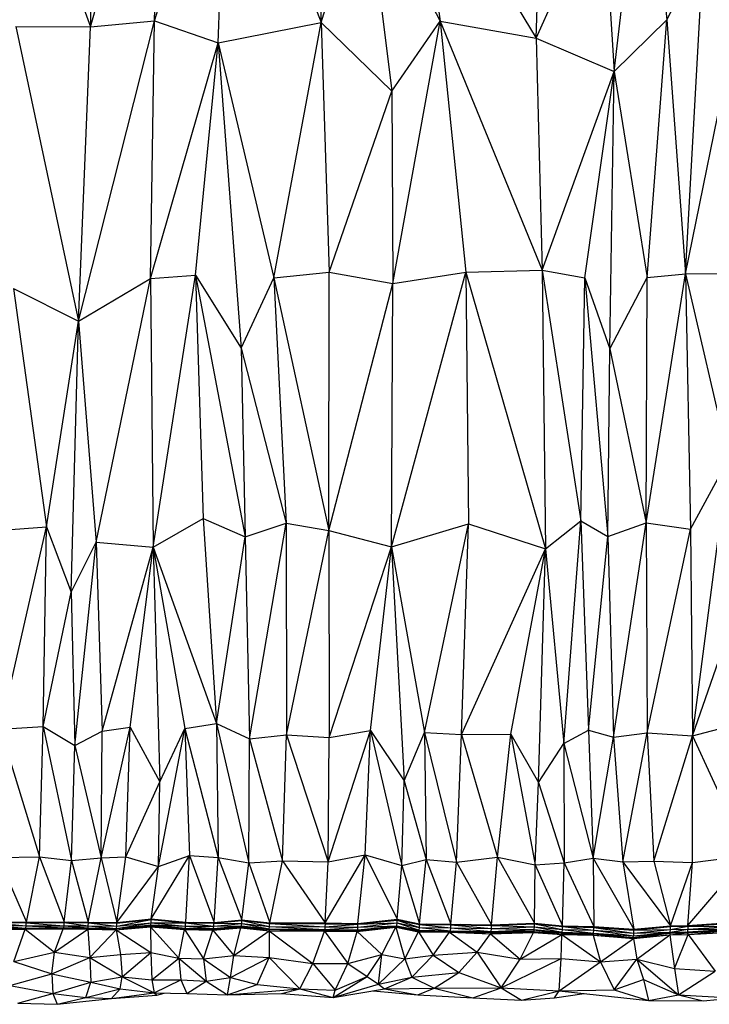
# Model space of a CAD drawing. Header units: millimetres. Extents: x 0 to 2209, y 0 to 979.
# Tile 9 of 27: x 575 to 863, y 5 to 415. Entities that reach past the tile are written whole.
import ezdxf

# ---------------------------------------------------------------- set-up
doc = ezdxf.new("R2010")
doc.units = ezdxf.units.MM
doc.header["$MEASUREMENT"] = 0
doc.layers.add('Crea2D$visibili$tangenti', color=7, linetype='Continuous', true_color=0x000000)

msp = doc.modelspace()

# ---------------------------------------------------------------- linework, layer by layer
at = {"layer": 'Crea2D$visibili$tangenti'}
for p, q in [((604.5, 516.8), (604.55, 412.49)), ((604.55, 412.49), (633.06, 513.27)), ((631.32, 414.91), (662.08, 513.91)), ((631.32, 414.91), (633.06, 513.27)), ((657.79, 405.77), (662.08, 513.91)), ((662.08, 513.91), (700.76, 414.24)), ((568.63, 511.66), (604.55, 412.49)), ((823.02, 393.82), (835.79, 504.24)), ((835.79, 504.24), (844.94, 415.38)), ((700.76, 414.24), (700.86, 498.19)), ((790.52, 407.66), (792.77, 496.44)), ((739.79, 491.71), (790.52, 407.66)), ((739.79, 491.71), (750.47, 414.75)), ((700.76, 414.24), (719.25, 474.6)), ((719.25, 474.6), (750.47, 414.75)), ((719.25, 474.6), (730.23, 385.68)), ((790.52, 407.66), (818.32, 470.22)), ((818.32, 470.22), (823.02, 393.82)), ((844.94, 415.38), (860.21, 444.25)), ((852.75, 309.52), (860.21, 444.25)), ((599.54, 289.72), (631.32, 414.91)), ((604.55, 412.49), (631.32, 414.91)), ((629.59, 307.55), (631.32, 414.91)), ((631.32, 414.91), (657.79, 405.77)), ((730.23, 385.68), (750.47, 414.75)), ((730.7, 305.55), (750.47, 414.75)), ((750.47, 414.75), (790.52, 407.66)), ((750.47, 414.75), (792.93, 311.02)), ((750.47, 414.75), (761.14, 310.25)), ((823.02, 393.82), (844.94, 415.38)), ((836.76, 307.96), (844.94, 415.38)), ((844.94, 415.38), (852.75, 309.52)), ((852.75, 309.52), (874.72, 417.66)), ((573.44, 412.57), (599.54, 289.72)), ((573.44, 412.57), (604.55, 412.49)), ((599.54, 289.72), (604.55, 412.49)), ((657.79, 405.77), (700.76, 414.24)), ((680.98, 307.83), (700.76, 414.24)), ((700.76, 414.24), (704.13, 310.22)), ((700.76, 414.24), (730.23, 385.68)), ((790.52, 407.66), (823.02, 393.82)), ((790.52, 407.66), (792.93, 311.02)), ((629.59, 307.55), (657.79, 405.77)), ((648.34, 308.97), (657.79, 405.77)), ((657.79, 405.77), (680.98, 307.83)), ((657.79, 405.77), (667.39, 278.58)), ((792.93, 311.02), (823.02, 393.82)), ((810.7, 307.83), (823.02, 393.82)), ((821.18, 278.22), (823.02, 393.82)), ((823.02, 393.82), (836.76, 307.96)), ((704.13, 310.22), (730.23, 385.68)), ((730.23, 385.68), (730.7, 305.55)), ((629.59, 307.55), (648.34, 308.97)), ((630.76, 195.6), (648.34, 308.97)), ((648.34, 308.97), (669.13, 199.85)), ((648.34, 308.97), (651.61, 207.5)), ((648.34, 308.97), (667.39, 278.58)), ((667.39, 278.58), (680.98, 307.83)), ((680.98, 307.83), (704.13, 310.22)), ((680.98, 307.83), (703.98, 202.6)), ((680.98, 307.83), (686.2, 205.55)), ((703.98, 202.6), (704.13, 310.22)), ((704.13, 310.22), (730.7, 305.55)), ((730.13, 195.72), (761.14, 310.25)), ((730.7, 305.55), (761.14, 310.25)), ((761.14, 310.25), (792.93, 311.02)), ((761.14, 310.25), (762.17, 205.35)), ((761.14, 310.25), (794.41, 194.93)), ((792.93, 311.02), (809.12, 206.6)), ((792.93, 311.02), (810.7, 307.83)), ((792.93, 311.02), (794.41, 194.93)), ((809.12, 206.6), (810.7, 307.83)), ((810.7, 307.83), (820.31, 200.02)), ((810.7, 307.83), (821.18, 278.22)), ((821.18, 278.22), (836.76, 307.96)), ((836.35, 205.69), (852.75, 309.52)), ((836.35, 205.69), (836.76, 307.96)), ((836.76, 307.96), (852.75, 309.52)), ((852.75, 309.52), (891.02, 309.82)), ((852.75, 309.52), (854.85, 203.1)), ((852.75, 309.52), (870.74, 232.25)), ((599.54, 289.72), (629.59, 307.55)), ((606.9, 197.71), (629.59, 307.55)), ((629.59, 307.55), (630.76, 195.6)), ((703.98, 202.6), (730.7, 305.55)), ((730.13, 195.72), (730.7, 305.55)), ((572.46, 303.36), (586.26, 204.1)), ((572.46, 303.36), (599.54, 289.72)), ((586.26, 204.1), (599.54, 289.72)), ((596.48, 176.85), (599.54, 289.72)), ((599.54, 289.72), (606.9, 197.71)), ((667.39, 278.58), (686.2, 205.55)), ((667.39, 278.58), (669.13, 199.85)), ((820.31, 200.02), (821.18, 278.22)), ((821.18, 278.22), (836.35, 205.69)), ((854.85, 203.1), (870.74, 232.25)), ((855.61, 116.94), (870.74, 232.25)), ((630.76, 195.6), (651.61, 207.5)), ((651.61, 207.5), (669.13, 199.85)), ((651.61, 207.5), (657.07, 122.07)), ((669.13, 199.85), (686.2, 205.55)), ((670.92, 115.72), (686.2, 205.55)), ((686.2, 205.55), (686.35, 117.44)), ((686.2, 205.55), (703.98, 202.6)), ((730.13, 195.72), (762.17, 205.35)), ((743.88, 118.44), (762.17, 205.35)), ((759.36, 117.52), (762.17, 205.35)), ((762.17, 205.35), (794.41, 194.93)), ((794.41, 194.93), (809.12, 206.6)), ((802.07, 113.86), (809.12, 206.6)), ((809.12, 206.6), (820.31, 200.02)), ((809.12, 206.6), (812.34, 119.33)), ((820.31, 200.02), (836.35, 205.69)), ((822.76, 116.49), (836.35, 205.69)), ((836.35, 205.69), (836.81, 118.19)), ((836.35, 205.69), (854.85, 203.1)), ((567.05, 119.74), (586.26, 204.1)), ((567.61, 202.72), (586.26, 204.1)), ((584.83, 120.85), (586.26, 204.1)), ((586.26, 204.1), (596.48, 176.85)), ((686.35, 117.44), (703.98, 202.6)), ((703.98, 202.6), (730.13, 195.72)), ((703.98, 202.6), (704.18, 116.24)), ((836.81, 118.19), (854.85, 203.1)), ((854.85, 203.1), (855.61, 116.94)), ((855.61, 116.94), (886.22, 204.83)), ((596.48, 176.85), (606.9, 197.71)), ((598.01, 112.96), (606.9, 197.71)), ((606.9, 197.71), (630.76, 195.6)), ((606.9, 197.71), (609.46, 118.88)), ((657.07, 122.07), (669.13, 199.85)), ((669.13, 199.85), (670.92, 115.72)), ((812.34, 119.33), (820.31, 200.02)), ((820.31, 200.02), (822.76, 116.49)), ((609.46, 118.88), (630.76, 195.6)), ((621.16, 120.54), (630.76, 195.6)), ((630.76, 195.6), (633.47, 97.88)), ((630.76, 195.6), (657.07, 122.07)), ((630.76, 195.6), (643.94, 120.07)), ((704.18, 116.24), (730.13, 195.72)), ((721.35, 119.21), (730.13, 195.72)), ((730.13, 195.72), (735.34, 98.25)), ((730.13, 195.72), (743.88, 118.44)), ((759.36, 117.52), (794.41, 194.93)), ((779.95, 117.72), (794.41, 194.93)), ((791.39, 97.5), (794.41, 194.93)), ((794.41, 194.93), (802.07, 113.86)), ((584.83, 120.85), (596.48, 176.85)), ((596.48, 176.85), (598.01, 112.96)), ((855.61, 116.94), (882.18, 123.93)), ((567.05, 119.74), (584.83, 120.85)), ((567.05, 119.74), (583.25, 66.52)), ((583.25, 66.52), (584.83, 120.85)), ((584.83, 120.85), (596.58, 65.1)), ((584.83, 120.85), (598.01, 112.96)), ((609, 66.13), (621.16, 120.54)), ((609.46, 118.88), (621.16, 120.54)), ((619.27, 66.61), (621.16, 120.54)), ((621.16, 120.54), (633.47, 97.88)), ((632.91, 62.54), (643.94, 120.07)), ((633.47, 97.88), (643.94, 120.07)), ((643.94, 120.07), (657.07, 122.07)), ((643.94, 120.07), (657.84, 66.32)), ((643.94, 120.07), (645.88, 67.16)), ((657.07, 122.07), (670.92, 115.72)), ((657.07, 122.07), (670.61, 64.05)), ((657.07, 122.07), (657.84, 66.32)), ((703.67, 64.5), (721.35, 119.21)), ((704.18, 116.24), (721.35, 119.21)), ((719.15, 67.36), (721.35, 119.21)), ((721.35, 119.21), (734.43, 63)), ((721.35, 119.21), (735.34, 98.25)), ((802.07, 113.86), (812.34, 119.33)), ((812.34, 119.33), (822.76, 116.49)), ((812.34, 119.33), (814.18, 66.08)), ((598.01, 112.96), (609.46, 118.88)), ((609, 66.13), (609.46, 118.88)), ((670.61, 64.05), (670.92, 115.72)), ((670.92, 115.72), (686.35, 117.44)), ((670.92, 115.72), (684.66, 64.85)), ((684.66, 64.85), (686.35, 117.44)), ((686.35, 117.44), (704.18, 116.24)), ((686.35, 117.44), (703.67, 64.5)), ((703.67, 64.5), (704.18, 116.24)), ((735.34, 98.25), (743.88, 118.44)), ((743.88, 118.44), (759.36, 117.52)), ((743.88, 118.44), (757.26, 64.32)), ((743.88, 118.44), (744.54, 65.44)), ((757.26, 64.32), (759.36, 117.52)), ((759.36, 117.52), (779.95, 117.72)), ((759.36, 117.52), (774.33, 66.38)), ((774.33, 66.38), (779.95, 117.72)), ((779.95, 117.72), (790.06, 63.18)), ((779.95, 117.72), (791.39, 97.5)), ((814.18, 66.08), (822.76, 116.49)), ((822.76, 116.49), (836.81, 118.19)), ((822.76, 116.49), (826.59, 64.44)), ((826.59, 64.44), (836.81, 118.19)), ((836.81, 118.19), (839.57, 64.77)), ((836.81, 118.19), (855.61, 116.94)), ((839.57, 64.77), (855.61, 116.94)), ((855.61, 116.94), (878.66, 67.07)), ((855.61, 64.27), (855.61, 116.94)), ((596.58, 65.1), (598.01, 112.96)), ((598.01, 112.96), (609, 66.13)), ((791.39, 97.5), (802.07, 113.86)), ((802.07, 113.86), (802.12, 64.05)), ((802.07, 113.86), (814.18, 66.08)), ((619.27, 66.61), (633.47, 97.88)), ((632.91, 62.54), (633.47, 97.88)), ((734.43, 63), (735.34, 98.25)), ((735.34, 98.25), (744.54, 65.44)), ((790.06, 63.18), (791.39, 97.5)), ((791.39, 97.5), (802.12, 64.05)), ((565.98, 66.32), (583.25, 66.52)), ((565.98, 66.32), (577.93, 39.39)), ((577.93, 39.39), (583.25, 66.52)), ((583.25, 66.52), (593.57, 39.43)), ((583.25, 66.52), (596.58, 65.1)), ((596.58, 65.1), (609, 66.13)), ((603.58, 39.39), (609, 66.13)), ((609, 66.13), (619.27, 66.61)), ((609, 66.13), (615.54, 39.22)), ((615.54, 39.22), (619.27, 66.61)), ((619.27, 66.61), (632.91, 62.54)), ((629.84, 40.69), (645.88, 67.16)), ((632.91, 62.54), (645.88, 67.16)), ((644.3, 39.3), (645.88, 67.16)), ((645.88, 67.16), (656.15, 39.21)), ((645.88, 67.16), (657.84, 66.32)), ((656.15, 39.21), (657.84, 66.32)), ((657.84, 66.32), (667.75, 40.35)), ((657.84, 66.32), (670.61, 64.05)), ((702.49, 39), (719.15, 67.36)), ((703.67, 64.5), (719.15, 67.36)), ((716.13, 38.82), (719.15, 67.36)), ((719.15, 67.36), (734.43, 63)), ((719.15, 67.36), (732.43, 40.55)), ((757.26, 64.32), (774.33, 66.38)), ((771.88, 38.21), (774.33, 66.38)), ((774.33, 66.38), (789.81, 38.96)), ((774.33, 66.38), (790.06, 63.18)), ((802.12, 64.05), (814.18, 66.08)), ((814.18, 66.08), (831.24, 36.36)), ((814.18, 66.08), (826.59, 64.44)), ((814.18, 66.08), (814.48, 37.49)), ((853.77, 37.99), (878.66, 67.07)), ((855.61, 64.27), (878.66, 67.07)), ((593.57, 39.43), (596.58, 65.1)), ((596.58, 65.1), (603.58, 39.39)), ((615.54, 39.22), (632.91, 62.54)), ((629.84, 40.69), (632.91, 62.54)), ((667.75, 40.35), (670.61, 64.05)), ((670.61, 64.05), (684.66, 64.85)), ((670.61, 64.05), (679.3, 39.13)), ((679.3, 39.13), (684.66, 64.85)), ((684.66, 64.85), (702.49, 39)), ((684.66, 64.85), (703.67, 64.5)), ((702.49, 39), (703.67, 64.5)), ((732.43, 40.55), (734.43, 63)), ((734.43, 63), (744.54, 65.44)), ((734.43, 63), (741.78, 38.69)), ((741.78, 38.69), (744.54, 65.44)), ((744.54, 65.44), (754.91, 38.5)), ((744.54, 65.44), (757.26, 64.32)), ((754.91, 38.5), (757.26, 64.32)), ((757.26, 64.32), (771.88, 38.21)), ((789.81, 38.96), (790.06, 63.18)), ((790.06, 63.18), (802.12, 64.05)), ((790.06, 63.18), (801.41, 37.82)), ((801.41, 37.82), (802.12, 64.05)), ((802.12, 64.05), (814.48, 37.49)), ((826.59, 64.44), (839.57, 64.77)), ((826.59, 64.44), (846.47, 37.82)), ((826.59, 64.44), (831.24, 36.36)), ((839.57, 64.77), (846.47, 37.82)), ((839.57, 64.77), (855.61, 64.27)), ((846.47, 37.82), (855.61, 64.27)), ((853.77, 37.99), (855.61, 64.27)), ((562.96, 36.97), (577.32, 36.36)), ((563.12, 37), (577.62, 36.91)), ((563.22, 39.21), (577.73, 37.83)), ((563.22, 39.21), (577.78, 39.11)), ((563.22, 37.94), (577.62, 36.91)), ((563.22, 37.94), (577.73, 37.83)), ((563.68, 39.49), (577.93, 39.39)), ((577.62, 36.91), (577.73, 37.83)), ((577.62, 36.91), (593.41, 36.96)), ((577.73, 37.83), (577.78, 39.11)), ((577.73, 37.83), (593.52, 37.86)), ((577.73, 37.83), (593.41, 36.96)), ((577.76, 39.4), (577.78, 39.11)), ((577.78, 39.11), (580.57, 39.4)), ((577.78, 39.11), (593.57, 39.14)), ((577.78, 39.11), (593.52, 37.86)), ((577.93, 39.39), (593.57, 39.43)), ((593.11, 36.54), (593.25, 36.96)), ((593.41, 36.96), (593.52, 37.86)), ((593.41, 36.96), (603.53, 36.93)), ((593.52, 37.86), (593.57, 39.14)), ((593.52, 37.86), (603.63, 37.83)), ((593.52, 37.86), (603.53, 36.93)), ((593.55, 39.43), (593.57, 39.14)), ((593.57, 39.43), (603.58, 39.39)), ((593.57, 39.14), (595.33, 39.42)), ((593.57, 39.14), (603.63, 37.83)), ((593.57, 39.14), (603.68, 39.1)), ((593.83, 36.96), (603.43, 36.41)), ((603.53, 36.93), (603.63, 37.83)), ((603.58, 39.39), (615.54, 39.22)), ((603.63, 37.83), (603.68, 39.1)), ((603.63, 37.83), (615.43, 36.77)), ((603.63, 37.83), (615.54, 37.68)), ((603.66, 39.39), (603.68, 39.1)), ((603.68, 39.1), (605.8, 39.36)), ((603.68, 39.1), (615.54, 37.68)), ((603.68, 39.1), (615.54, 38.94)), ((615.23, 36.69), (629.54, 37.86)), ((615.23, 36.69), (617.09, 36.94)), ((615.33, 36.21), (629.54, 37.86)), ((615.33, 36.21), (629.54, 37.46)), ((615.43, 36.77), (629.84, 39.13)), ((615.43, 36.77), (629.69, 38.22)), ((615.43, 36.77), (615.54, 37.68)), ((615.52, 39.22), (615.54, 38.94)), ((615.54, 39.22), (629.84, 40.69)), ((615.54, 37.68), (629.84, 40.39)), ((615.54, 38.94), (629.84, 40.39)), ((615.54, 38.94), (618.03, 39.48)), ((615.54, 37.68), (629.84, 39.13)), ((615.54, 37.68), (615.54, 38.94)), ((629.54, 37.86), (629.56, 38.21)), ((629.54, 37.86), (643.84, 36.24)), ((629.54, 37.46), (629.54, 37.86)), ((629.54, 37.86), (636.9, 37.53)), ((629.54, 37.86), (643.94, 36.68)), ((629.54, 37.46), (641.34, 24.3)), ((629.54, 37.46), (643.84, 36.24)), ((629.54, 37.46), (629.79, 26.72)), ((629.69, 38.22), (629.84, 39.13)), ((629.69, 38.22), (644.25, 37.74)), ((629.69, 38.22), (644.15, 36.83)), ((629.82, 40.69), (629.84, 40.39)), ((629.82, 40.69), (629.84, 40.69)), ((629.84, 40.69), (644.3, 39.3)), ((629.84, 40.39), (632.7, 40.42)), ((629.84, 40.39), (644.25, 39)), ((629.84, 39.13), (629.84, 40.39)), ((629.84, 39.13), (644.25, 39)), ((629.84, 39.13), (644.25, 37.74)), ((644.15, 36.83), (644.25, 37.74)), ((644.24, 39.31), (644.25, 39)), ((644.25, 39), (647.34, 39.28)), ((644.25, 39), (656, 38.91)), ((644.25, 39), (656, 37.66)), ((644.25, 37.74), (644.25, 39)), ((644.25, 37.74), (655.9, 36.69)), ((644.25, 37.74), (656, 37.66)), ((644.3, 39.3), (656.15, 39.21)), ((655.59, 36.02), (667.29, 37.02)), ((655.75, 36.46), (667.39, 37.35)), ((655.75, 36.46), (667.29, 37.02)), ((655.9, 36.69), (667.55, 37.77)), ((655.9, 36.69), (656, 37.66)), ((655.99, 39.21), (656, 38.91)), ((656, 38.91), (667.65, 40.05)), ((656, 38.91), (659.24, 39.51)), ((656, 37.66), (656, 38.91)), ((656, 38.91), (667.65, 38.8)), ((656, 37.66), (667.65, 38.8)), ((656, 37.66), (667.55, 37.77)), ((656.15, 39.21), (667.75, 40.35)), ((660.64, 37.13), (667.39, 37.35)), ((664.38, 25.44), (667.29, 37.02)), ((667.29, 37.02), (667.39, 37.35)), ((667.29, 37.02), (679.04, 35.79)), ((667.39, 37.35), (667.39, 37.76)), ((667.39, 37.35), (679.04, 35.79)), ((667.39, 37.35), (678.99, 36.25)), ((667.55, 37.77), (667.65, 38.8)), ((667.55, 37.77), (679.14, 36.54)), ((667.62, 40.33), (667.65, 40.05)), ((667.65, 40.05), (670.09, 40.1)), ((667.65, 40.05), (679.25, 37.57)), ((667.65, 40.05), (679.25, 38.83)), ((667.65, 38.8), (667.65, 40.05)), ((667.65, 38.8), (679.25, 37.57)), ((667.65, 38.8), (679.14, 36.54)), ((667.75, 40.35), (679.3, 39.13)), ((671.87, 37.31), (678.99, 36.25)), ((679.14, 36.54), (679.25, 37.57)), ((679.24, 39.14), (679.25, 38.83)), ((679.25, 38.83), (684.14, 39.1)), ((679.25, 37.57), (679.25, 38.83)), ((679.25, 38.83), (702.49, 37.46)), ((679.25, 38.83), (702.54, 38.71)), ((679.25, 37.57), (702.49, 37.46)), ((679.25, 37.57), (702.39, 36.35)), ((679.3, 39.13), (702.49, 39)), ((702.39, 36.35), (702.49, 37.46)), ((702.39, 36.35), (716.13, 37.27)), ((702.49, 39), (716.13, 38.82)), ((702.49, 37.46), (702.54, 38.71)), ((702.49, 37.46), (716.13, 38.5)), ((702.49, 37.46), (716.13, 37.27)), ((702.51, 39), (702.54, 38.71)), ((702.54, 38.71), (705.59, 38.96)), ((702.54, 38.71), (716.13, 38.5)), ((715.73, 35.39), (731.97, 37.24)), ((715.88, 36.02), (732.18, 37.69)), ((715.88, 35.89), (732.18, 37.58)), ((715.88, 35.89), (731.97, 37.24)), ((716.03, 36.08), (732.33, 37.8)), ((716.03, 36.08), (732.18, 37.69)), ((716.03, 36.08), (716.13, 37.27)), ((716.11, 38.82), (716.13, 38.5)), ((716.11, 38.82), (716.13, 38.82)), ((716.13, 38.82), (732.43, 40.55)), ((716.13, 38.5), (732.43, 40.24)), ((716.13, 38.5), (719.96, 39.22)), ((716.13, 38.5), (732.43, 39)), ((716.13, 37.27), (732.43, 39)), ((716.13, 37.27), (716.13, 38.5)), ((716.13, 37.27), (732.33, 37.8)), ((719.5, 36.39), (732.18, 37.58)), ((726.15, 25.8), (731.97, 37.24)), ((731.97, 37.24), (732.18, 37.58)), ((731.97, 37.24), (735.7, 24.11)), ((731.97, 37.24), (741.38, 35.3)), ((732.18, 37.69), (732.33, 37.8)), ((732.18, 37.58), (732.18, 37.69)), ((732.18, 37.69), (741.53, 35.88)), ((732.18, 37.58), (741.38, 35.3)), ((732.18, 37.58), (741.53, 35.77)), ((732.33, 37.8), (732.43, 39)), ((732.33, 37.8), (741.68, 35.96)), ((732.33, 37.8), (741.53, 35.88)), ((732.41, 40.55), (732.43, 40.24)), ((732.43, 40.55), (741.78, 38.69)), ((732.43, 40.24), (734.64, 40.11)), ((732.43, 40.24), (741.78, 38.38)), ((732.43, 40.24), (741.78, 37.13)), ((732.43, 39), (732.43, 40.24)), ((732.43, 39), (741.68, 35.96)), ((732.43, 39), (741.78, 37.13)), ((734.25, 37.29), (741.53, 35.77)), ((741.68, 35.96), (741.78, 37.13)), ((741.76, 38.7), (741.78, 38.38)), ((741.78, 38.69), (754.91, 38.5)), ((741.78, 38.38), (744.8, 38.65)), ((741.78, 38.38), (754.86, 38.19)), ((741.78, 38.38), (754.86, 36.96)), ((741.78, 37.13), (741.78, 38.38)), ((741.78, 37.13), (754.76, 35.79)), ((741.78, 37.13), (754.86, 36.96)), ((754.76, 35.79), (754.86, 36.96)), ((754.84, 38.5), (754.86, 38.19)), ((754.86, 38.19), (758.81, 38.44)), ((754.86, 36.96), (754.86, 38.19)), ((754.86, 38.19), (771.82, 36.64)), ((754.86, 38.19), (771.82, 37.89)), ((754.86, 36.96), (771.72, 35.49)), ((754.86, 36.96), (771.82, 36.64)), ((754.91, 38.5), (771.88, 38.21)), ((771.81, 38.21), (771.82, 37.89)), ((771.82, 37.89), (789.76, 38.64)), ((771.82, 37.89), (775.98, 38.38)), ((771.82, 37.89), (789.76, 37.41)), ((771.82, 36.64), (771.82, 37.89)), ((771.82, 36.64), (789.76, 37.41)), ((771.88, 38.21), (789.81, 38.96)), ((789.66, 36.24), (789.76, 37.41)), ((789.73, 38.95), (789.76, 38.64)), ((789.76, 38.64), (792.46, 38.7)), ((789.76, 38.64), (801.41, 36.27)), ((789.76, 37.41), (789.76, 38.64)), ((789.76, 38.64), (801.41, 37.5)), ((789.76, 37.41), (801.41, 36.27)), ((789.76, 37.41), (801.3, 35.11)), ((789.81, 38.96), (801.41, 37.82)), ((801.38, 37.82), (801.41, 37.5)), ((801.41, 37.82), (814.48, 37.49)), ((801.41, 37.5), (804.39, 37.74)), ((801.41, 36.27), (801.41, 37.5)), ((801.41, 37.5), (814.48, 35.94)), ((801.41, 37.5), (814.48, 37.18)), ((814.46, 37.49), (814.48, 37.18)), ((814.48, 37.49), (831.24, 36.36)), ((814.48, 37.18), (818.42, 37.22)), ((814.48, 37.18), (831.24, 34.8)), ((814.48, 37.18), (831.24, 36.05)), ((814.48, 35.94), (814.48, 37.18)), ((831.24, 36.36), (846.47, 37.82)), ((831.24, 36.05), (846.47, 37.5)), ((846.45, 37.81), (846.47, 37.5)), ((846.47, 37.82), (853.77, 37.99)), ((846.47, 37.5), (848.11, 37.85)), ((846.47, 37.5), (853.72, 37.69)), ((846.47, 36.27), (853.72, 37.69)), ((846.47, 36.27), (846.47, 37.5)), ((853.7, 37.99), (853.72, 37.69)), ((853.72, 37.69), (871.45, 38.83)), ((853.72, 37.69), (853.77, 36.44)), ((853.72, 37.69), (871.45, 37.6)), ((853.77, 37.99), (871.45, 39.14)), ((853.77, 36.44), (871.45, 37.6)), ((562.5, 36.35), (577.32, 36.36)), ((572.62, 22.97), (577.32, 36.36)), ((577.32, 36.36), (577.47, 36.91)), ((577.32, 36.36), (593.11, 36.54)), ((577.32, 36.36), (589.58, 26.83)), ((578.05, 36.91), (593.11, 36.54)), ((589.58, 26.83), (593.11, 36.54)), ((589.58, 26.83), (603.43, 36.41)), ((593.11, 36.54), (603.43, 36.41)), ((603.38, 36.93), (603.43, 36.41)), ((603.43, 36.41), (615.23, 36.69)), ((603.43, 36.41), (604.25, 24.57)), ((603.47, 36.41), (615.33, 36.21)), ((603.53, 36.93), (615.43, 36.77)), ((604.25, 24.57), (615.33, 36.21)), ((605.08, 36.91), (615.23, 36.69)), ((613.12, 36.8), (615.23, 36.69)), ((615.23, 36.69), (615.24, 36.77)), ((615.23, 36.69), (615.33, 36.21)), ((615.33, 36.21), (617.07, 25.86)), ((615.33, 36.21), (629.79, 26.72)), ((641.34, 24.3), (643.84, 36.24)), ((643.84, 36.24), (643.94, 36.68)), ((643.84, 36.24), (651.76, 24.13)), ((643.84, 36.24), (655.59, 36.02)), ((643.94, 36.68), (643.96, 36.85)), ((643.94, 36.68), (655.59, 36.02)), ((643.94, 36.68), (655.75, 36.46)), ((644.15, 36.83), (655.9, 36.69)), ((651.19, 36.75), (655.75, 36.46)), ((651.76, 24.13), (655.59, 36.02)), ((655.59, 36.02), (655.75, 36.46)), ((655.59, 36.02), (664.38, 25.44)), ((655.75, 36.46), (655.75, 36.69)), ((664.38, 25.44), (679.04, 35.79)), ((678.99, 36.25), (678.99, 36.55)), ((678.99, 36.25), (702.14, 35.64)), ((678.99, 36.25), (679.04, 35.79)), ((678.99, 36.25), (702.29, 36.02)), ((679.04, 35.79), (697.28, 22.05)), ((679.04, 35.79), (679.14, 24.57)), ((679.04, 35.79), (702.14, 35.64)), ((679.14, 36.54), (702.39, 36.35)), ((687.41, 36.47), (702.29, 36.02)), ((697.28, 22.05), (702.14, 35.64)), ((702.14, 35.64), (702.29, 36.02)), ((702.14, 35.64), (711.95, 22.14)), ((702.14, 35.64), (715.73, 35.39)), ((702.25, 36.35), (702.29, 36.02)), ((702.29, 36.02), (714.83, 36.05)), ((702.29, 36.02), (715.73, 35.39)), ((702.29, 36.02), (715.88, 35.89)), ((702.39, 36.35), (716.03, 36.08)), ((707.71, 36.24), (715.88, 36.02)), ((711.95, 22.14), (715.73, 35.39)), ((715.73, 35.39), (715.88, 35.89)), ((715.73, 35.39), (726.15, 25.8)), ((715.88, 36.02), (716.03, 36.08)), ((715.88, 35.89), (715.88, 36.02)), ((735.7, 24.11), (741.38, 35.3)), ((741.38, 35.3), (741.53, 35.77)), ((741.38, 35.3), (747.55, 25.66)), ((741.38, 35.3), (754.3, 35.21)), ((741.53, 35.88), (741.68, 35.96)), ((741.53, 35.77), (741.53, 35.88)), ((741.53, 35.88), (754.61, 35.72)), ((741.53, 35.77), (754.3, 35.21)), ((741.53, 35.77), (754.61, 35.54)), ((741.68, 35.96), (754.76, 35.79)), ((741.68, 35.96), (754.61, 35.72)), ((743.4, 35.86), (754.61, 35.54)), ((747.55, 25.66), (754.3, 35.21)), ((754.3, 35.21), (754.61, 35.54)), ((754.3, 35.21), (765.85, 26.8)), ((754.3, 35.21), (771.41, 34.52)), ((754.61, 35.72), (754.76, 35.79)), ((754.61, 35.54), (754.61, 35.72)), ((754.61, 35.72), (771.62, 35.44)), ((754.61, 35.54), (771.41, 34.52)), ((754.61, 35.54), (771.62, 34.97)), ((754.76, 35.79), (771.62, 35.44)), ((754.76, 35.79), (771.72, 35.49)), ((756.15, 35.7), (771.62, 34.97)), ((765.85, 26.8), (771.41, 34.52)), ((771.41, 34.52), (789.35, 34.99)), ((771.41, 34.52), (771.62, 34.97)), ((771.41, 34.52), (783.83, 23.88)), ((771.57, 35.44), (771.62, 34.97)), ((771.62, 35.44), (789.5, 36.16)), ((771.62, 35.44), (771.72, 35.49)), ((771.62, 34.97), (789.55, 35.39)), ((771.62, 34.97), (789.35, 34.99)), ((771.72, 35.49), (771.82, 36.64)), ((771.72, 35.49), (789.66, 36.24)), ((771.72, 35.49), (789.5, 36.16)), ((771.82, 36.64), (789.66, 36.24)), ((772.65, 35.48), (789.55, 35.39)), ((783.83, 23.88), (789.35, 34.99)), ((783.83, 23.88), (801.15, 34.14)), ((789.35, 34.99), (789.55, 35.39)), ((789.35, 34.99), (801.15, 34.14)), ((789.5, 36.16), (789.66, 36.24)), ((789.5, 36.16), (801.15, 35.08)), ((789.5, 36.16), (789.55, 35.39)), ((789.55, 35.39), (801.15, 34.14)), ((789.55, 35.39), (801.15, 34.74)), ((789.66, 36.24), (801.15, 35.08)), ((789.66, 36.24), (801.3, 35.11)), ((790.47, 36.07), (801.15, 34.74)), ((800.84, 24.14), (801.15, 34.14)), ((801.15, 35.08), (801.3, 35.11)), ((801.15, 35.08), (814.23, 34.77)), ((801.15, 34.74), (801.15, 35.08)), ((801.15, 34.14), (801.15, 34.74)), ((801.15, 34.74), (814.23, 34.44)), ((801.15, 34.14), (814.23, 34.44)), ((801.15, 34.14), (817.25, 22.85)), ((801.15, 34.14), (814.28, 33.93)), ((801.3, 35.11), (801.41, 36.27)), ((801.3, 35.11), (814.23, 34.77)), ((801.3, 35.11), (814.38, 34.79)), ((801.41, 36.27), (814.38, 34.79)), ((801.41, 36.27), (814.48, 35.94)), ((802.29, 35.05), (814.23, 34.44)), ((814.23, 34.77), (814.38, 34.79)), ((814.23, 34.77), (830.99, 33.58)), ((814.23, 34.44), (814.23, 34.77)), ((814.23, 34.44), (814.28, 33.93)), ((814.23, 34.44), (830.99, 32.97)), ((814.28, 33.93), (817.25, 22.85)), ((814.28, 33.93), (831.04, 32.6)), ((814.28, 33.93), (830.99, 32.97)), ((814.38, 34.79), (814.48, 35.94)), ((814.38, 34.79), (830.99, 33.58)), ((814.38, 34.79), (831.14, 33.64)), ((814.48, 35.94), (831.14, 33.64)), ((814.48, 35.94), (831.24, 34.8)), ((815.43, 34.68), (830.99, 32.97)), ((830.99, 33.58), (846.21, 35.1)), ((830.99, 32.97), (846.18, 34.69)), ((830.99, 32.97), (846.27, 34.13)), ((830.99, 33.58), (831.14, 33.64)), ((830.99, 32.97), (830.99, 33.58)), ((830.99, 32.97), (831.04, 32.6)), ((831.04, 32.6), (846.27, 34.13)), ((831.14, 33.64), (846.37, 35.13)), ((831.14, 33.64), (846.21, 35.1)), ((831.14, 33.64), (831.24, 34.8)), ((831.22, 36.36), (831.24, 36.05)), ((831.24, 36.05), (834.69, 36.69)), ((831.24, 34.8), (846.47, 36.27)), ((831.24, 36.05), (846.47, 36.27)), ((831.24, 34.8), (831.24, 36.05)), ((831.24, 34.8), (846.37, 35.13)), ((832.08, 33.69), (846.21, 34.69)), ((832.47, 23.97), (846.27, 34.13)), ((846.21, 35.1), (853.52, 35.3)), ((846.21, 35.1), (853.52, 35.27)), ((846.21, 34.69), (852.76, 35.25)), ((846.21, 35.1), (846.37, 35.13)), ((846.21, 34.69), (846.21, 35.1)), ((846.21, 34.69), (853.47, 34.86)), ((846.21, 34.69), (846.27, 34.13)), ((846.27, 34.13), (853.47, 34.86)), ((846.27, 34.13), (853.88, 34.19)), ((846.27, 34.13), (848.1, 20.1)), ((846.37, 35.13), (853.77, 36.44)), ((846.37, 35.13), (846.47, 36.27)), ((846.37, 35.13), (853.67, 35.3)), ((846.47, 36.27), (853.77, 36.44)), ((848.1, 20.1), (853.88, 34.19)), ((853.47, 34.86), (871.2, 35.97)), ((853.47, 34.86), (853.51, 35.27)), ((853.47, 34.86), (853.88, 34.19)), ((853.52, 35.27), (871.14, 36.39)), ((853.52, 35.27), (853.67, 35.3)), ((853.67, 35.3), (853.77, 36.44)), ((853.67, 35.3), (871.35, 36.44)), ((853.67, 35.3), (871.14, 36.39)), ((853.77, 36.44), (871.35, 36.44)), ((853.88, 34.19), (871.2, 35.97)), ((853.88, 34.19), (871.61, 35.22)), ((853.88, 34.19), (865.17, 18.89)), ((855.27, 35.38), (871.2, 35.97)), ((817.25, 22.85), (831.04, 32.6)), ((831.04, 32.6), (832.47, 23.97)), ((572.62, 22.97), (589.58, 26.83)), ((588.46, 17.8), (589.58, 26.83)), ((589.58, 26.83), (604.25, 24.57)), ((604.25, 24.57), (617.07, 25.86)), ((617.07, 25.86), (629.79, 26.72)), ((617.07, 25.86), (617.73, 16.52)), ((617.73, 16.52), (629.79, 26.72)), ((629.79, 26.72), (630.1, 15.36)), ((629.79, 26.72), (641.34, 24.3)), ((651.76, 24.13), (664.38, 25.44)), ((663, 16.33), (664.38, 25.44)), ((664.38, 25.44), (679.14, 24.57)), ((711.95, 22.14), (726.15, 25.8)), ((719.91, 16.69), (726.15, 25.8)), ((724.72, 13.55), (726.15, 25.8)), ((726.15, 25.8), (735.7, 24.11)), ((735.7, 24.11), (747.55, 25.66)), ((738.61, 16.41), (747.55, 25.66)), ((747.55, 25.66), (765.85, 26.8)), ((747.55, 25.66), (758.18, 18.41)), ((758.18, 18.41), (765.85, 26.8)), ((765.85, 26.8), (783.83, 23.88)), ((765.85, 26.8), (775.86, 12.02)), ((572.62, 22.97), (588.46, 17.8)), ((588.46, 17.8), (604.25, 24.57)), ((604.25, 24.57), (617.73, 16.52)), ((604.25, 24.57), (604.75, 14.29)), ((630.1, 15.36), (641.34, 24.3)), ((641.34, 24.3), (642.21, 15.29)), ((641.34, 24.3), (652.78, 14.69)), ((641.34, 24.3), (651.76, 24.13)), ((651.76, 24.13), (663, 16.33)), ((651.76, 24.13), (652.78, 14.69)), ((663, 16.33), (679.14, 24.57)), ((674.14, 13.43), (679.14, 24.57)), ((679.14, 24.57), (697.28, 22.05)), ((679.14, 24.57), (691.92, 11.61)), ((691.92, 11.61), (697.28, 22.05)), ((697.28, 22.05), (711.95, 22.14)), ((697.28, 22.05), (706.63, 11.04)), ((706.63, 11.04), (711.95, 22.14)), ((711.95, 22.14), (719.91, 16.69)), ((724.72, 13.55), (735.7, 24.11)), ((735.7, 24.11), (738.61, 16.41)), ((775.86, 12.02), (800.84, 24.14)), ((775.86, 12.02), (783.83, 23.88)), ((783.83, 23.88), (800.84, 24.14)), ((800.08, 10.71), (800.84, 24.14)), ((800.08, 10.71), (817.25, 22.85)), ((800.84, 24.14), (817.25, 22.85)), ((817.25, 22.85), (832.47, 23.97)), ((817.25, 22.85), (822.96, 11.16)), ((822.96, 11.16), (832.47, 23.97)), ((832.47, 23.97), (849.84, 9.02)), ((832.47, 23.97), (848.1, 20.1)), ((832.47, 23.97), (835.18, 15.41)), ((570.93, 12.99), (588.46, 17.8)), ((588.46, 17.8), (588.92, 9.57)), ((588.46, 17.8), (604.75, 14.29)), ((604.75, 14.29), (617.73, 16.52)), ((616.96, 11.6), (617.73, 16.52)), ((617.73, 16.52), (631.12, 9.83)), ((617.73, 16.52), (630.1, 15.36)), ((705.81, 7.91), (719.91, 16.69)), ((706.63, 11.04), (719.91, 16.69)), ((719.91, 16.69), (724.72, 13.55)), ((738.61, 16.41), (758.18, 18.41)), ((747.86, 11.83), (758.18, 18.41)), ((758.18, 18.41), (775.86, 12.02)), ((848.1, 20.1), (849.84, 9.02)), ((848.1, 20.1), (865.17, 18.89)), ((849.84, 9.02), (865.17, 18.89)), ((570.93, 12.99), (588.92, 9.57)), ((588.92, 9.57), (604.75, 14.29)), ((602.66, 7.94), (604.75, 14.29)), ((604.75, 14.29), (616.96, 11.6)), ((630.1, 15.36), (631.12, 9.83)), ((630.1, 15.36), (642.21, 15.29)), ((631.12, 9.83), (642.21, 15.29)), ((642.21, 15.29), (644.81, 9.66)), ((642.21, 15.29), (652.78, 14.69)), ((644.81, 9.66), (652.78, 14.69)), ((652.78, 14.69), (663, 16.33)), ((652.78, 14.69), (661.67, 9.1)), ((661.67, 9.1), (663, 16.33)), ((661.67, 9.1), (674.14, 13.43)), ((663, 16.33), (674.14, 13.43)), ((674.14, 13.43), (691.92, 11.61)), ((705.81, 7.91), (724.72, 13.55)), ((724.72, 13.55), (738.61, 16.41)), ((724.72, 13.55), (727.17, 11.55)), ((727.17, 11.55), (738.61, 16.41)), ((738.61, 16.41), (747.86, 11.83)), ((822.96, 11.16), (835.18, 15.41)), ((835.18, 15.41), (837.27, 6.74)), ((835.18, 15.41), (849.84, 9.02)), ((574.25, 5.54), (588.92, 9.57)), ((588.92, 9.57), (590.66, 5.11)), ((588.92, 9.57), (602.66, 7.94)), ((602.66, 7.94), (616.96, 11.6)), ((613.39, 7.55), (616.96, 11.6)), ((613.39, 7.55), (631.12, 9.83)), ((613.39, 7.55), (632.19, 8.97)), ((616.96, 11.6), (631.12, 9.83)), ((631.12, 9.83), (644.81, 9.66)), ((631.12, 9.83), (632.19, 8.97)), ((632.19, 8.97), (635.31, 9.78)), ((644.81, 9.66), (661.67, 9.1)), ((661.67, 9.1), (691.92, 11.61)), ((661.67, 9.1), (684.3, 9.57)), ((684.3, 9.57), (691.92, 11.61)), ((684.3, 9.57), (705.81, 7.91)), ((691.92, 11.61), (705.81, 7.91)), ((691.92, 11.61), (706.63, 11.04)), ((705.81, 7.91), (727.17, 11.55)), ((705.81, 7.91), (706.63, 11.04)), ((722.45, 10.75), (741.17, 9.1)), ((727.17, 11.55), (747.86, 11.83)), ((727.17, 11.55), (741.17, 9.1)), ((741.17, 9.1), (747.86, 11.83)), ((741.17, 9.1), (764.06, 7.83)), ((747.86, 11.83), (775.86, 12.02)), ((747.86, 11.83), (764.06, 7.83)), ((764.06, 7.83), (775.86, 12.02)), ((775.86, 12.02), (784.29, 6.82)), ((775.86, 12.02), (800.08, 10.71)), ((784.29, 6.82), (800.08, 10.71)), ((798.09, 7.77), (800.08, 10.71)), ((798.09, 7.77), (810.44, 9.6)), ((800.08, 10.71), (822.96, 11.16)), ((800.08, 10.71), (837.27, 6.74)), ((822.96, 11.16), (837.27, 6.74)), ((837.27, 6.74), (849.84, 9.02)), ((849.84, 9.02), (860.06, 6.58)), ((849.84, 9.02), (873.45, 7.79)), ((574.25, 5.54), (590.66, 5.11)), ((590.66, 5.11), (602.66, 7.94)), ((590.66, 5.11), (613.39, 7.55)), ((602.66, 7.94), (613.39, 7.55)), ((764.06, 7.83), (784.29, 6.82)), ((784.29, 6.82), (798.09, 7.77)), ((837.27, 6.74), (860.06, 6.58)), ((860.06, 6.58), (873.45, 7.79))]:
    msp.add_line(p, q, dxfattribs=at)

doc.saveas('drawing.dxf')
